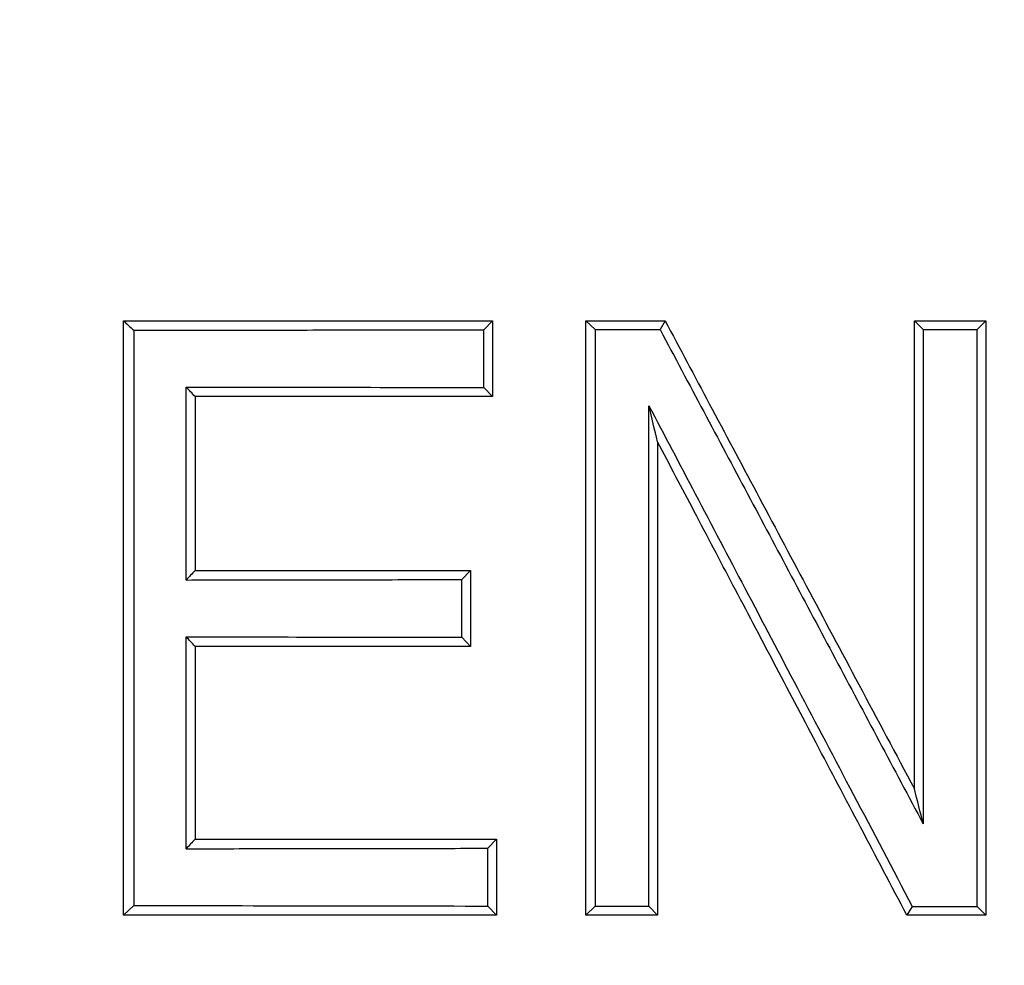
# Model space of a CAD drawing. Header units: millimetres. Extents: x 423 to 1697, y -6 to 958.
# Tile 36 of 54: x 1171 to 1181, y 392 to 402. Entities that reach past the tile are written whole.
import ezdxf

# ---------------------------------------------------------------- set-up
doc = ezdxf.new("R2010")
doc.units = ezdxf.units.MM

msp = doc.modelspace()

# ---------------------------------------------------------------- linework, layer by layer
at = {"color": 7, "linetype": 'Continuous', "lineweight": 25}
for p, q in [((1171.6819, 392.9631), (1171.6819, 398.9631)), ((1175.3236, 398.8716), (1175.4108, 398.9631)), ((1175.4108, 398.9631), (1175.4108, 398.1973)), ((1176.3526, 398.9631), (1176.4468, 398.8727)), ((1176.3526, 392.9631), (1176.3526, 398.9631)), ((1177.1524, 398.9631), (1177.1015, 398.8732)), ((1179.6695, 398.9631), (1179.7592, 398.8746)), ((1179.6695, 394.238), (1179.6695, 398.9631)), ((1180.3056, 398.8748), (1180.3931, 398.9631)), ((1180.3931, 398.9631), (1180.3931, 392.9631)), ((1171.7879, 398.8659), (1171.7879, 393.0602)), ((1175.3236, 398.2888), (1175.3236, 398.8716)), ((1176.4468, 398.8727), (1176.4468, 393.0535)), ((1179.7592, 398.8746), (1179.7592, 393.8838)), ((1180.3056, 393.0514), (1180.3056, 398.8748)), ((1172.3163, 396.3456), (1172.3163, 398.2934)), ((1175.3236, 398.2888), (1175.4108, 398.1973)), ((1172.4055, 398.1973), (1172.4055, 396.4417)), ((1176.9894, 393.053), (1176.9894, 398.1052)), ((1177.0762, 397.7411), (1177.0762, 392.9631)), ((1175.0985, 396.3499), (1175.1858, 396.4417)), ((1175.1858, 396.4417), (1175.1858, 395.6759)), ((1175.0985, 395.7677), (1175.0985, 396.3499)), ((1172.3163, 393.6328), (1172.3163, 395.772)), ((1175.0985, 395.7677), (1175.1858, 395.6759)), ((1172.4055, 395.6759), (1172.4055, 393.7289)), ((1175.3617, 393.6374), (1175.4489, 393.7289)), ((1175.4489, 393.7289), (1175.4489, 392.9631)), ((1175.3617, 393.0545), (1175.3617, 393.6374)), ((1171.6819, 392.9631), (1171.7879, 393.0602)), ((1175.3617, 393.0545), (1175.4489, 392.9631)), ((1176.4468, 393.0535), (1176.3526, 392.9631)), ((1176.9894, 393.053), (1177.0762, 392.9631)), ((1179.648, 393.0515), (1179.5933, 392.9631)), ((1180.3056, 393.0514), (1180.3931, 392.9631))]:
    msp.add_line(p, q, dxfattribs=at)
msp.add_circle((1181.5616, 377.9631), 92.5, dxfattribs=at)
for points, knots in [([(1181.5616, 286.9631), (1157.4276, 286.9631), (1134.2802, 296.551), (1100.1496, 330.6817), (1090.5616, 353.8291), (1090.5616, 402.0971), (1100.1496, 425.2445), (1134.2802, 459.3751), (1157.4276, 468.9631), (1181.5616, 468.9631)], [0, 0, 0, 0, 0.25, 0.25, 0.5, 0.5, 0.75, 0.75, 1, 1, 1, 1]), ([(1181.5616, 435.055), (1177.825, 435.055), (1174.0884, 434.687), (1166.7587, 433.229), (1163.1657, 432.1391), (1156.2613, 429.2792), (1152.95, 427.5092), (1146.7362, 423.3573), (1143.8338, 420.9754), (1138.5493, 415.6909), (1136.1674, 412.7886), (1132.0155, 406.5747), (1130.2455, 403.2634), (1127.3856, 396.359), (1126.2957, 392.766), (1124.8377, 385.4363), (1124.4697, 381.6997), (1124.4697, 374.2264), (1124.8377, 370.4899), (1126.2957, 363.1601), (1127.3856, 359.5672), (1130.2455, 352.6627), (1132.0155, 349.3514), (1136.1674, 343.1376), (1138.5493, 340.2352), (1143.8338, 334.9508), (1146.7362, 332.5689), (1152.95, 328.4169), (1156.2613, 326.647), (1163.1657, 323.7871), (1166.7587, 322.6972), (1174.0884, 321.2392), (1177.825, 320.8712), (1181.5616, 320.8712)], [0, 0, 0, 0, 0.0625, 0.0625, 0.125, 0.125, 0.1875, 0.1875, 0.25, 0.25, 0.3125, 0.3125, 0.375, 0.375, 0.4375, 0.4375, 0.5, 0.5, 0.5625, 0.5625, 0.625, 0.625, 0.6875, 0.6875, 0.75, 0.75, 0.8125, 0.8125, 0.875, 0.875, 0.9375, 0.9375, 1, 1, 1, 1]), ([(1181.5616, 321.9631), (1177.8964, 321.9631), (1174.2313, 322.3241), (1167.0418, 323.7541), (1163.5176, 324.8232), (1156.7452, 327.6284), (1153.4972, 329.3645), (1147.4022, 333.437), (1144.5553, 335.7734), (1139.372, 340.9568), (1137.0356, 343.8036), (1132.9631, 349.8986), (1131.227, 353.1466), (1128.4218, 359.919), (1127.3527, 363.4432), (1125.9226, 370.6328), (1125.5616, 374.2979), (1125.5616, 381.6283), (1125.9226, 385.2934), (1127.3527, 392.4829), (1128.4218, 396.0072), (1131.227, 402.7795), (1132.9631, 406.0275), (1137.0356, 412.1225), (1139.372, 414.9694), (1144.5553, 420.1527), (1147.4022, 422.4891), (1153.4972, 426.5616), (1156.7452, 428.2977), (1163.5176, 431.1029), (1167.0418, 432.172), (1174.2313, 433.6021), (1177.8964, 433.9631), (1181.5616, 433.9631)], [0, 0, 0, 0, 0.0625, 0.0625, 0.125, 0.125, 0.1875, 0.1875, 0.25, 0.25, 0.3125, 0.3125, 0.375, 0.375, 0.4375, 0.4375, 0.5, 0.5, 0.5625, 0.5625, 0.625, 0.625, 0.6875, 0.6875, 0.75, 0.75, 0.8125, 0.8125, 0.875, 0.875, 0.9375, 0.9375, 1, 1, 1, 1]), ([(1181.5616, 345.4631), (1181.363, 345.4641), (1180.9661, 345.4662), (1180.3711, 345.4831), (1179.7772, 345.5101), (1179.1842, 345.5481), (1178.5923, 345.5969), (1178.0013, 345.6566), (1177.4113, 345.7272), (1176.8223, 345.8086), (1176.2342, 345.9008), (1174.8088, 346.1512), (1172.5666, 346.6788), (1169.5387, 347.712), (1166.5859, 349.0558), (1163.7273, 350.7264), (1161.0331, 352.6917), (1158.5403, 354.9415), (1156.2903, 357.4344), (1154.3252, 360.1284), (1152.6544, 362.9872), (1151.3107, 365.9397), (1150.2774, 368.968), (1149.5681, 371.9819), (1149.1518, 374.9895), (1149.0165, 377.9629), (1149.1518, 380.9365), (1149.568, 383.9439), (1150.2774, 386.9579), (1151.3105, 389.9861), (1152.6543, 392.9388), (1154.325, 395.7974), (1156.2902, 398.4916), (1158.54, 400.9844), (1161.0329, 403.2344), (1163.727, 405.1995), (1166.5858, 406.8703), (1169.5383, 408.2141), (1172.5665, 409.2473), (1174.9375, 409.8052), (1176.6251, 410.0912), (1177.607, 410.2269), (1178.5917, 410.3326), (1179.5792, 410.4075), (1180.5695, 410.4544), (1181.2307, 410.4602), (1181.5616, 410.4631)], [0, 0, 0, 0, 0.005838, 0.011668, 0.017492, 0.023313, 0.029131, 0.03495, 0.040771, 0.046596, 0.052427, 0.058266, 0.089135, 0.120009, 0.152164, 0.184325, 0.217165, 0.25001, 0.28285, 0.315695, 0.347851, 0.380012, 0.410881, 0.441755, 0.470875, 0.500001, 0.529121, 0.558247, 0.589116, 0.61999, 0.652145, 0.684306, 0.717146, 0.749991, 0.782831, 0.815676, 0.847832, 0.879993, 0.910862, 0.941736, 0.951461, 0.961168, 0.970867, 0.980565, 0.990273, 1, 1, 1, 1]), ([(1177.1524, 398.9631), (1177.3013, 398.6835), (1177.6084, 398.1069), (1178.0836, 397.2148), (1178.587, 396.2698), (1179.1187, 395.2718), (1179.4828, 394.5884), (1179.6695, 394.238)], [0, 0, 0, 0, 0.177816, 0.366724, 0.566723, 0.777815, 1, 1, 1, 1]), ([(1171.7879, 398.8659), (1171.9323, 398.8662), (1172.2207, 398.8668), (1172.6577, 398.8676), (1173.0969, 398.8684), (1173.5384, 398.8691), (1173.9819, 398.8698), (1174.4274, 398.8704), (1174.8742, 398.871), (1175.174, 398.8714), (1175.3236, 398.8716)], [0, 0, 0, 0, 0.1261383, 0.2519592, 0.377459, 0.5026336, 0.6274788, 0.7519908, 0.8761657, 1, 1, 1, 1]), ([(1176.4468, 398.8727), (1176.5557, 398.8728), (1176.7734, 398.873), (1176.9922, 398.8732), (1177.1015, 398.8732)], [0, 0, 0, 0, 0.500261, 1, 1, 1, 1]), ([(1177.1015, 398.8732), (1177.2484, 398.5975), (1177.5425, 398.0455), (1177.9844, 397.216), (1178.4271, 396.3848), (1178.8706, 395.5522), (1179.3147, 394.7184), (1179.611, 394.162), (1179.7592, 393.8838)], [0, 0, 0, 0, 0.166101, 0.332496, 0.499133, 0.665963, 0.832935, 1, 1, 1, 1]), ([(1179.7592, 398.8746), (1179.8502, 398.8747), (1180.0323, 398.8747), (1180.2145, 398.8748), (1180.3056, 398.8748)], [0, 0, 0, 0, 0.500066, 1, 1, 1, 1]), ([(1176.9894, 398.1052), (1177.1455, 397.8083), (1177.4681, 397.1948), (1177.9682, 396.244), (1178.4999, 395.2332), (1179.0634, 394.1625), (1179.4497, 393.4285), (1179.648, 393.0515)], [0, 0, 0, 0, 0.176538, 0.364807, 0.564806, 0.776537, 1, 1, 1, 1]), ([(1179.5933, 392.9631), (1179.4374, 393.259), (1179.1319, 393.8388), (1178.6835, 394.6899), (1178.2543, 395.5046), (1177.8444, 396.2826), (1177.4538, 397.0242), (1177.2, 397.5061), (1177.0762, 397.7411)], [0, 0, 0, 0, 0.185551, 0.363548, 0.533991, 0.696881, 0.852217, 1, 1, 1, 1]), ([(1172.3163, 396.3456), (1172.4686, 396.3459), (1172.7728, 396.3465), (1173.2336, 396.3473), (1173.6965, 396.348), (1174.1617, 396.3487), (1174.6286, 396.3493), (1174.942, 396.3497), (1175.0985, 396.3499)], [0, 0, 0, 0, 0.167779, 0.335121, 0.50202, 0.668469, 0.834465, 1, 1, 1, 1]), ([(1172.3163, 393.6328), (1172.459, 393.633), (1172.7441, 393.6336), (1173.1756, 393.6343), (1173.609, 393.635), (1174.0445, 393.6357), (1174.4818, 393.6363), (1174.9205, 393.6369), (1175.2148, 393.6372), (1175.3617, 393.6374)], [0, 0, 0, 0, 0.143906, 0.28747, 0.430686, 0.573552, 0.716062, 0.858213, 1, 1, 1, 1])]:
    msp.add_open_spline(points, degree=3, knots=knots, dxfattribs=at)
for points in [[(1171.6819, 398.9631), (1172.8816, 398.9631), (1174.1307, 398.9631), (1175.4108, 398.9631)], [(1171.6819, 398.9631), (1171.7172, 398.9307), (1171.7525, 398.8983), (1171.7879, 398.8659)], [(1176.3526, 398.9631), (1176.6181, 398.9631), (1176.8848, 398.9631), (1177.1524, 398.9631)], [(1179.6695, 398.9631), (1179.9104, 398.9631), (1180.1517, 398.9631), (1180.3931, 398.9631)], [(1172.3163, 398.2934), (1173.2934, 398.2919), (1174.2989, 398.2903), (1175.3236, 398.2888)], [(1172.4055, 398.1973), (1172.3758, 398.2293), (1172.346, 398.2613), (1172.3163, 398.2934)], [(1175.4108, 398.1973), (1174.3861, 398.1973), (1173.3811, 398.1973), (1172.4055, 398.1973)], [(1177.0762, 397.7411), (1177.0472, 397.8625), (1177.0182, 397.9839), (1176.9894, 398.1052)], [(1172.4055, 396.4417), (1172.3758, 396.4097), (1172.346, 396.3776), (1172.3163, 396.3456)], [(1172.4055, 396.4417), (1173.3096, 396.4417), (1174.2389, 396.4417), (1175.1858, 396.4417)], [(1172.3163, 395.772), (1173.2217, 395.7706), (1174.1516, 395.7691), (1175.0985, 395.7677)], [(1172.4055, 395.6759), (1172.3758, 395.7079), (1172.346, 395.74), (1172.3163, 395.772)], [(1175.1858, 395.6759), (1174.2389, 395.6759), (1173.3096, 395.6759), (1172.4055, 395.6759)], [(1179.7592, 393.8838), (1179.7293, 394.0019), (1179.6994, 394.12), (1179.6695, 394.238)], [(1172.4055, 393.7289), (1172.3758, 393.6968), (1172.346, 393.6648), (1172.3163, 393.6328)], [(1172.4055, 393.7289), (1173.3932, 393.7289), (1174.411, 393.7289), (1175.4489, 393.7289)], [(1171.7879, 393.0602), (1172.9416, 393.0583), (1174.138, 393.0564), (1175.3617, 393.0545)], [(1176.4468, 393.0535), (1176.6272, 393.0533), (1176.8081, 393.0531), (1176.9894, 393.053)], [(1179.648, 393.0515), (1179.867, 393.0515), (1180.0862, 393.0514), (1180.3056, 393.0514)], [(1175.4489, 392.9631), (1174.1555, 392.9631), (1172.8934, 392.9631), (1171.6819, 392.9631)], [(1177.0762, 392.9631), (1176.8342, 392.9631), (1176.5929, 392.9631), (1176.3526, 392.9631)], [(1180.3931, 392.9631), (1180.1262, 392.9631), (1179.8596, 392.9631), (1179.5933, 392.9631)]]:
    msp.add_open_spline(points, degree=3, dxfattribs=at)

doc.saveas('drawing.dxf')
